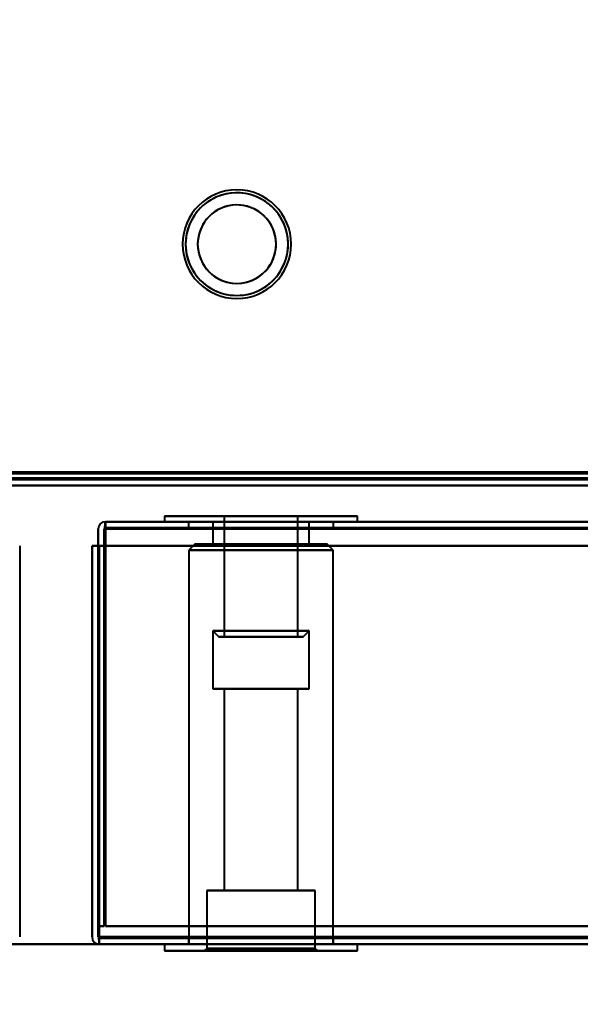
# Model space of a CAD drawing. Header units: millimetres. Extents: x -1483 to 905, y -1392 to 951.
# Tile 55 of 105: x -175 to -129, y -481 to -399. Entities that reach past the tile are written whole.
import ezdxf

# ---------------------------------------------------------------- set-up
doc = ezdxf.new("R2010")
doc.units = ezdxf.units.MM
doc.layers.add('A-GENM', color=13, linetype='Continuous', lineweight=40)
doc.layers.add('G-IMPT', color=8, linetype='Continuous', lineweight=40)

# ---------------------------------------------------------------- blocks, each defined once
blk = doc.blocks.new('Maintenance r21 - Maintenance r21-762144-Niveau de réf_')
at = {"layer": 'A-GENM'}
for p, q in [((-740, -476), (740, -476)), ((740, -476), (-740, -476))]:
    blk.add_line(p, q, dxfattribs=at)
blk = doc.blocks.new('NEXA 2000 CALQUES_dwg-762145-Niveau de réf_')
at = {"layer": 'G-IMPT'}
for p, q in [((-703.9, -404.55), (703.9, -404.55)), ((-739.4, -405.05), (739.4, -405.05)), ((-163, -407.6), (-163, -408.05)), ((-163, -407.6), (-163, -408.05)), ((-147, -407.6), (-163, -407.6)), ((-147, -407.6), (-163, -407.6)), ((-147, -407.6), (-163, -407.6)), ((-147, -407.6), (-163, -407.6)), ((-163, -407.6), (-155, -407.6)), ((-163, -407.6), (-155, -407.6)), ((-158.05, -407.6), (-158.05, -417.6)), ((-158.05, -407.6), (-158.05, -417.6)), ((-154.225, -407.6), (-158.05, -407.6)), ((-154.225, -407.6), (-158.05, -407.6)), ((-158.05, -407.6), (-152.05, -407.6)), ((-158.05, -407.6), (-152.05, -407.6)), ((-157.95, -407.6), (-151.95, -407.6)), ((-157.95, -407.6), (-151.95, -407.6)), ((-152.05, -407.6), (-155.775, -407.6)), ((-152.05, -407.6), (-155.775, -407.6)), ((-155, -407.6), (-147, -407.6)), ((-155, -407.6), (-147, -407.6)), ((-155, -407.6), (-147, -407.6)), ((-155, -407.6), (-147, -407.6)), ((-151.95, -407.6), (-154.225, -407.6)), ((-151.95, -407.6), (-154.225, -407.6)), ((-151.95, -417.6), (-151.95, -407.6)), ((-151.95, -417.6), (-151.95, -407.6)), ((-147, -408.05), (-147, -407.6)), ((-147, -408.05), (-147, -407.6)), ((738.9, -408.05), (-167.9, -408.05)), ((-167.9, -408.65), (-167.9, -408.05)), ((-167.9, -408.65), (-167.9, -408.05)), ((-167.9, -408.05), (-167.9, -408.65)), ((-167.9, -408.05), (-167.9, -408.65)), ((-155, -408.05), (-163, -408.05)), ((-155, -408.05), (-163, -408.05)), ((-163, -408.05), (-147, -408.05)), ((-163, -408.05), (-147, -408.05)), ((-163, -408.05), (-147, -408.05)), ((-163, -408.05), (-147, -408.05)), ((-161, -408.05), (-161, -408.55)), ((-161, -408.05), (-161, -408.55)), ((-161, -408.05), (-149, -408.05)), ((-161, -408.05), (-149, -408.05)), ((-161, -408.05), (-149, -408.05)), ((-161, -408.05), (-149, -408.05)), ((-149, -408.05), (-161, -408.05)), ((-149, -408.05), (-161, -408.05)), ((-149, -408.05), (-161, -408.05)), ((-149, -408.05), (-161, -408.05)), ((-161, -408.55), (-149, -408.55)), ((-161, -408.55), (-149, -408.55)), ((-161, -408.55), (-149, -408.55)), ((-161, -408.55), (-149, -408.55)), ((-149, -408.55), (-161, -408.55)), ((-149, -408.55), (-161, -408.55)), ((-149, -408.55), (-161, -408.55)), ((-149, -408.55), (-161, -408.55)), ((-159, -408.05), (-159, -409.9)), ((-159, -408.05), (-159, -409.9)), ((-159, -408.05), (-153.984, -408.05)), ((-159, -408.05), (-153.984, -408.05)), ((-153.984, -408.05), (-159, -408.05)), ((-153.984, -408.05), (-159, -408.05)), ((-156.016, -408.05), (-151, -408.05)), ((-156.016, -408.05), (-151, -408.05)), ((-151, -408.05), (-156.016, -408.05)), ((-151, -408.05), (-156.016, -408.05)), ((-147, -408.05), (-155, -408.05)), ((-147, -408.05), (-155, -408.05)), ((-147, -408.05), (-155, -408.05)), ((-147, -408.05), (-155, -408.05)), ((-151, -409.9), (-151, -408.05)), ((-151, -409.9), (-151, -408.05)), ((-149, -408.55), (-149, -408.05)), ((-149, -408.55), (-149, -408.05)), ((-160.475, -409.9), (-160.975, -410.4)), ((-160.475, -409.9), (-160.975, -410.4)), ((-155, -409.9), (-160.475, -409.9)), ((-155, -409.9), (-160.475, -409.9)), ((-160.475, -409.9), (-155, -409.9)), ((-160.475, -409.9), (-155, -409.9)), ((-159, -409.9), (-155, -409.9)), ((-159, -409.9), (-155, -409.9)), ((-155, -409.9), (-159, -409.9)), ((-155, -409.9), (-159, -409.9)), ((-151, -409.9), (-156.016, -409.9)), ((-151, -409.9), (-156.016, -409.9)), ((-149.525, -409.9), (-155, -409.9)), ((-155, -409.9), (-151, -409.9)), ((-149.525, -409.9), (-155, -409.9)), ((-155, -409.9), (-151, -409.9)), ((-153.984, -409.9), (-155, -409.9)), ((-153.984, -409.9), (-155, -409.9)), ((-155, -409.9), (-149.525, -409.9)), ((-155, -409.9), (-149.525, -409.9)), ((-149.025, -410.4), (-149.525, -409.9)), ((-149.025, -410.4), (-149.525, -409.9)), ((-160.975, -410.4), (-160.975, -443.05)), ((-160.975, -410.4), (-160.975, -443.05)), ((-155, -410.4), (-160.975, -410.4)), ((-155, -410.4), (-160.975, -410.4)), ((-160.975, -410.4), (-155, -410.4)), ((-160.975, -410.4), (-155, -410.4)), ((-149.025, -410.4), (-155, -410.4)), ((-149.025, -410.4), (-155, -410.4)), ((-155, -410.4), (-149.025, -410.4)), ((-155, -410.4), (-149.025, -410.4)), ((-149.025, -443.05), (-149.025, -410.4)), ((-149.025, -443.05), (-149.025, -410.4)), ((-159, -417.1), (-159, -421.9)), ((-159, -417.1), (-159, -421.9)), ((-159, -417.1), (-158.5, -417.6)), ((-159, -417.1), (-158.5, -417.6)), ((-156.016, -417.1), (-159, -417.1)), ((-153.984, -417.1), (-159, -417.1)), ((-156.016, -417.1), (-159, -417.1)), ((-153.984, -417.1), (-159, -417.1)), ((-159, -417.1), (-153.984, -417.1)), ((-159, -417.1), (-156.016, -417.1)), ((-159, -417.1), (-153.984, -417.1)), ((-159, -417.1), (-156.016, -417.1)), ((-154.111, -417.6), (-158.5, -417.6)), ((-154.111, -417.6), (-158.5, -417.6)), ((-158.5, -417.6), (-154.111, -417.6)), ((-158.5, -417.6), (-154.111, -417.6)), ((-152.05, -417.6), (-158.05, -417.6)), ((-152.05, -417.6), (-158.05, -417.6)), ((-158.05, -417.6), (-154.225, -417.6)), ((-158.05, -417.6), (-154.225, -417.6)), ((-151.95, -417.6), (-157.95, -417.6)), ((-151.95, -417.6), (-157.95, -417.6)), ((-151, -417.1), (-156.016, -417.1)), ((-151, -417.1), (-156.016, -417.1)), ((-156.016, -417.1), (-151, -417.1)), ((-156.016, -417.1), (-151, -417.1)), ((-151.5, -417.6), (-155.889, -417.6)), ((-151.5, -417.6), (-155.889, -417.6)), ((-155.889, -417.6), (-151.5, -417.6)), ((-155.889, -417.6), (-151.5, -417.6)), ((-155.775, -417.6), (-152.05, -417.6)), ((-155.775, -417.6), (-152.05, -417.6)), ((-154.225, -417.6), (-151.95, -417.6)), ((-154.225, -417.6), (-151.95, -417.6)), ((-151.5, -417.6), (-151, -417.1)), ((-151.5, -417.6), (-151, -417.1)), ((-151, -421.9), (-151, -417.1)), ((-151, -421.9), (-151, -417.1)), ((-159, -421.9), (-153.984, -421.9)), ((-159, -421.9), (-153.984, -421.9)), ((-155, -421.9), (-159, -421.9)), ((-155, -421.9), (-159, -421.9)), ((-158.05, -421.9), (-158.05, -438.6)), ((-158.05, -421.9), (-158.05, -438.6)), ((-158.05, -421.9), (-155, -421.9)), ((-158.05, -421.9), (-155, -421.9)), ((-154.225, -421.9), (-158.05, -421.9)), ((-154.225, -421.9), (-158.05, -421.9)), ((-156.016, -421.9), (-155, -421.9)), ((-156.016, -421.9), (-155, -421.9)), ((-155, -421.9), (-155.775, -421.9)), ((-155, -421.9), (-155.775, -421.9)), ((-155, -421.9), (-151, -421.9)), ((-155, -421.9), (-151, -421.9)), ((-151, -421.9), (-155, -421.9)), ((-155, -421.9), (-151.95, -421.9)), ((-151, -421.9), (-155, -421.9)), ((-155, -421.9), (-151.95, -421.9)), ((-151.95, -421.9), (-155, -421.9)), ((-151.95, -421.9), (-155, -421.9)), ((-151.95, -438.6), (-151.95, -421.9)), ((-151.95, -438.6), (-151.95, -421.9)), ((-159.5, -438.6), (-159.5, -443.4)), ((-159.5, -438.6), (-159.5, -443.4)), ((-159.5, -438.6), (-150.5, -438.6)), ((-159.5, -438.6), (-150.5, -438.6)), ((-159.5, -438.6), (-150.5, -438.6)), ((-159.5, -438.6), (-150.5, -438.6)), ((-155, -438.6), (-159.5, -438.6)), ((-155, -438.6), (-159.5, -438.6)), ((-158.05, -438.6), (-155, -438.6)), ((-158.05, -438.6), (-155, -438.6)), ((-155, -438.6), (-158.05, -438.6)), ((-155, -438.6), (-158.05, -438.6)), ((-155.775, -438.6), (-151.95, -438.6)), ((-155.775, -438.6), (-151.95, -438.6)), ((-155, -438.6), (-154.225, -438.6)), ((-155, -438.6), (-154.225, -438.6)), ((-151.95, -438.6), (-155, -438.6)), ((-151.95, -438.6), (-155, -438.6)), ((-150.5, -438.6), (-155, -438.6)), ((-150.5, -438.6), (-155, -438.6)), ((-150.5, -438.6), (-155, -438.6)), ((-150.5, -438.6), (-155, -438.6)), ((-150.5, -443.4), (-150.5, -438.6)), ((-150.5, -443.4), (-150.5, -438.6)), ((-168.4, -442.45), (-168.4, -443.05)), ((-168.4, -442.45), (-168.4, -443.05)), ((-168.4, -443.05), (-168.4, -442.45)), ((-168.4, -443.05), (-168.4, -442.45)), ((-161, -442.55), (-161, -443.05)), ((-161, -442.55), (-161, -443.05)), ((-149, -442.55), (-161, -442.55)), ((-149, -442.55), (-161, -442.55)), ((-149, -442.55), (-161, -442.55)), ((-149, -442.55), (-161, -442.55)), ((-161, -442.55), (-149, -442.55)), ((-161, -442.55), (-149, -442.55)), ((-161, -442.55), (-149, -442.55)), ((-161, -442.55), (-149, -442.55)), ((-149, -443.05), (-149, -442.55)), ((-149, -443.05), (-149, -442.55)), ((-168.4, -443.05), (739.4, -443.05)), ((-163, -443.05), (-163, -443.6)), ((-163, -443.05), (-163, -443.6)), ((-163, -443.05), (-155, -443.05)), ((-163, -443.05), (-155, -443.05)), ((-147, -443.05), (-163, -443.05)), ((-147, -443.05), (-163, -443.05)), ((-147, -443.05), (-163, -443.05)), ((-147, -443.05), (-163, -443.05)), ((-163, -443.6), (-147, -443.6)), ((-163, -443.6), (-147, -443.6)), ((-163, -443.6), (-147, -443.6)), ((-163, -443.6), (-147, -443.6)), ((-155, -443.6), (-163, -443.6)), ((-155, -443.6), (-163, -443.6)), ((-161, -443.05), (-149, -443.05)), ((-161, -443.05), (-149, -443.05)), ((-161, -443.05), (-149, -443.05)), ((-161, -443.05), (-149, -443.05)), ((-155, -443.05), (-160.975, -443.05)), ((-155, -443.05), (-160.975, -443.05)), ((-159.5, -443.4), (-159.7, -443.6)), ((-159.5, -443.4), (-159.7, -443.6)), ((-159.7, -443.6), (-155, -443.6)), ((-159.7, -443.6), (-155, -443.6)), ((-155, -443.6), (-159.7, -443.6)), ((-155, -443.6), (-159.7, -443.6)), ((-159.5, -443.4), (-155, -443.4)), ((-159.5, -443.4), (-155, -443.4)), ((-155, -443.4), (-159.5, -443.4)), ((-155, -443.4), (-159.5, -443.4)), ((-149.025, -443.05), (-155, -443.05)), ((-149.025, -443.05), (-155, -443.05)), ((-155, -443.05), (-147, -443.05)), ((-155, -443.05), (-147, -443.05)), ((-155, -443.05), (-147, -443.05)), ((-155, -443.05), (-147, -443.05)), ((-155, -443.4), (-150.5, -443.4)), ((-155, -443.4), (-150.5, -443.4)), ((-150.5, -443.4), (-155, -443.4)), ((-150.5, -443.4), (-155, -443.4)), ((-155, -443.6), (-150.3, -443.6)), ((-155, -443.6), (-150.3, -443.6)), ((-150.3, -443.6), (-155, -443.6)), ((-150.3, -443.6), (-155, -443.6)), ((-147, -443.6), (-155, -443.6)), ((-147, -443.6), (-155, -443.6)), ((-147, -443.6), (-155, -443.6)), ((-147, -443.6), (-155, -443.6)), ((-150.3, -443.6), (-150.5, -443.4)), ((-150.3, -443.6), (-150.5, -443.4)), ((-147, -443.6), (-147, -443.05)), ((-147, -443.6), (-147, -443.05))]:
    blk.add_line(p, q, dxfattribs=at)
at = {"layer": 'G-IMPT', "flags": 128}
for points in [[(-739.4, -404.45), (-369.7, -404.45), (0, -404.45), (369.7, -404.45), (739.4, -404.45)], [(739.4, -404.45), (369.7, -404.45), (0, -404.45), (-369.7, -404.45), (-739.4, -404.45)], [(739.4, -404.45), (369.7, -404.45), (0, -404.45), (-369.7, -404.45), (-739.4, -404.45)], [(-739.4, -404.55), (-369.7, -404.55), (0, -404.55), (369.7, -404.55), (739.4, -404.55)], [(-739, -404.05), (-369.5, -404.05), (0, -404.05), (369.5, -404.05), (739, -404.05)], [(739, -404.05), (369.5, -404.05), (0, -404.05), (-369.5, -404.05), (-739, -404.05)], [(738.9, -404.05), (369.45, -404.05), (0, -404.05), (-369.45, -404.05), (-738.9, -404.05)], [(-738.9, -404.05), (-369.45, -404.05), (0, -404.05), (369.45, -404.05), (738.9, -404.05)], [(-738.9, -404.55), (-369.45, -404.55), (0, -404.55), (369.45, -404.55), (738.9, -404.55)], [(738.9, -404.55), (369.45, -404.55), (0, -404.55), (-369.45, -404.55), (-738.9, -404.55)], [(-738.9, -404.55), (-369.45, -404.55), (0, -404.55), (369.45, -404.55), (738.9, -404.55)], [(738.9, -404.55), (369.45, -404.55), (0, -404.55), (-369.45, -404.55), (-738.9, -404.55)], [(-738.9, -404.55), (-369.45, -404.55), (0, -404.55), (369.45, -404.55), (738.9, -404.55)], [(738.9, -404.55), (369.45, -404.55), (0, -404.55), (-369.45, -404.55), (-738.9, -404.55)], [(707, -403.95), (353.5, -403.95), (0, -403.95), (-353.5, -403.95), (-707, -403.95)], [(-707, -403.95), (-353.5, -403.95), (0, -403.95), (353.5, -403.95), (707, -403.95)], [(-704.4, -404.45), (-352.2, -404.45), (0, -404.45), (352.2, -404.45), (704.4, -404.45)], [(704.4, -404.55), (352.2, -404.55), (0, -404.55), (-352.2, -404.55), (-704.4, -404.55)], [(-704, -404.05), (-352, -404.05), (0, -404.05), (352, -404.05), (704, -404.05)], [(704, -404.05), (352, -404.05), (0, -404.05), (-352, -404.05), (-704, -404.05)], [(703.9, -403.95), (351.95, -403.95), (0, -403.95), (-351.95, -403.95), (-703.9, -403.95)], [(-703.9, -403.95), (-351.95, -403.95), (0, -403.95), (351.95, -403.95), (703.9, -403.95)], [(-703.9, -404.05), (-351.95, -404.05), (0, -404.05), (351.95, -404.05), (703.9, -404.05)], [(703.9, -404.05), (351.95, -404.05), (0, -404.05), (-351.95, -404.05), (-703.9, -404.05)], [(-703.9, -404.55), (-351.95, -404.55), (0, -404.55), (351.95, -404.55), (703.9, -404.55)], [(703.9, -404.55), (351.95, -404.55), (0, -404.55), (-351.95, -404.55), (-703.9, -404.55)], [(-703.9, -404.55), (-351.95, -404.55), (0, -404.55), (351.95, -404.55), (703.9, -404.55)], [(703.9, -404.55), (351.95, -404.55), (0, -404.55), (-351.95, -404.55), (-703.9, -404.55)], [(703.9, -404.55), (351.95, -404.55), (0, -404.55), (-351.95, -404.55), (-703.9, -404.55)], [(-703.9, -404.55), (-351.95, -404.55), (0, -404.55), (351.95, -404.55), (703.9, -404.55)], [(560.201, -404.45), (280.101, -404.45), (0, -404.45), (-280.101, -404.45), (-560.201, -404.45)], [(-560.201, -404.45), (-280.101, -404.45), (0, -404.45), (280.101, -404.45), (560.201, -404.45)], [(-739.4, -405.05), (-369.7, -405.05), (0, -405.05), (369.7, -405.05), (739.4, -405.05)], [(739.4, -405.05), (369.7, -405.05), (0, -405.05), (-369.7, -405.05), (-739.4, -405.05)], [(-739.4, -405.05), (-369.7, -405.05), (0, -405.05), (369.7, -405.05), (739.4, -405.05)], [(739.4, -405.05), (369.7, -405.05), (0, -405.05), (-369.7, -405.05), (-739.4, -405.05)], [(-704.4, -405.05), (-352.2, -405.05), (0, -405.05), (352.2, -405.05), (704.4, -405.05)], [(704.4, -405.05), (352.2, -405.05), (0, -405.05), (-352.2, -405.05), (-704.4, -405.05)], [(-704.4, -405.05), (-352.2, -405.05), (0, -405.05), (352.2, -405.05), (704.4, -405.05)], [(704.4, -405.05), (352.2, -405.05), (0, -405.05), (-352.2, -405.05), (-704.4, -405.05)], [(-168.5, -410.05), (-168.5, -409.7), (-168.5, -409.35), (-168.5, -409), (-168.5, -408.65)], [(-168.5, -408.65), (-168.5, -409), (-168.5, -409.35), (-168.5, -409.7), (-168.5, -410.05)], [(-168.5, -410.05), (-168.5, -409.7), (-168.5, -409.35), (-168.5, -409), (-168.5, -408.65)], [(-168.5, -408.65), (-168.5, -409), (-168.5, -409.35), (-168.5, -409.7), (-168.5, -410.05)], [(-167.95, -408.6), (-167.963, -416.838), (-167.975, -425.075), (-167.988, -433.313), (-168, -441.55)], [(-168, -441.55), (-167.988, -433.313), (-167.975, -425.075), (-167.963, -416.838), (-167.95, -408.6)], [(-168, -408.65), (-168, -416.875), (-168, -425.1), (-168, -433.325), (-168, -441.55)], [(-168, -441.55), (-168, -433.325), (-168, -425.1), (-168, -416.875), (-168, -408.65)], [(-167.9, -408.05), (-167.913, -408.188), (-167.925, -408.325), (-167.938, -408.463), (-167.95, -408.6)], [(-167.95, -408.6), (-167.938, -408.463), (-167.925, -408.325), (-167.913, -408.188), (-167.9, -408.05)], [(738.9, -408.05), (512.2, -408.05), (285.5, -408.05), (58.8, -408.05), (-167.9, -408.05)], [(-167.9, -408.05), (58.8, -408.05), (285.5, -408.05), (512.2, -408.05), (738.9, -408.05)], [(-167.9, -408.6), (-167.9, -408.463), (-167.9, -408.325), (-167.9, -408.188), (-167.9, -408.05)], [(-167.9, -408.05), (-167.9, -408.188), (-167.9, -408.325), (-167.9, -408.463), (-167.9, -408.6)], [(738.9, -408.05), (512.2, -408.05), (285.5, -408.05), (58.8, -408.05), (-167.9, -408.05)], [(-167.9, -408.05), (58.8, -408.05), (285.5, -408.05), (512.2, -408.05), (738.9, -408.05)], [(-167.9, -408.55), (58.8, -408.55), (285.5, -408.55), (512.2, -408.55), (738.9, -408.55)], [(738.9, -408.55), (512.2, -408.55), (285.5, -408.55), (58.8, -408.55), (-167.9, -408.55)], [(-167.9, -441.55), (-167.9, -433.313), (-167.9, -425.075), (-167.9, -416.838), (-167.9, -408.6)], [(-167.9, -408.6), (-167.9, -416.838), (-167.9, -425.075), (-167.9, -433.313), (-167.9, -441.55)], [(-167.9, -408.65), (58.8, -408.65), (285.5, -408.65), (512.2, -408.65), (738.9, -408.65)], [(-167.9, -441.55), (-167.9, -433.325), (-167.9, -425.1), (-167.9, -416.875), (-167.9, -408.65)], [(-167.9, -408.65), (58.8, -408.65), (285.5, -408.65), (512.2, -408.65), (738.9, -408.65)], [(738.9, -408.65), (512.2, -408.65), (285.5, -408.65), (58.8, -408.65), (-167.9, -408.65)], [(738.9, -408.65), (512.2, -408.65), (285.5, -408.65), (58.8, -408.65), (-167.9, -408.65)], [(-167.9, -408.65), (-167.9, -416.875), (-167.9, -425.1), (-167.9, -433.325), (-167.9, -441.55)], [(-167.9, -408.65), (-167.9, -409), (-167.9, -409.35), (-167.9, -409.7), (-167.9, -410.05)], [(-167.9, -410.05), (-167.9, -409.7), (-167.9, -409.35), (-167.9, -409), (-167.9, -408.65)], [(-167.9, -408.65), (58.8, -408.65), (285.5, -408.65), (512.2, -408.65), (738.9, -408.65)], [(738.9, -408.65), (512.2, -408.65), (285.5, -408.65), (58.8, -408.65), (-167.9, -408.65)], [(-167.9, -408.65), (-167.9, -409), (-167.9, -409.35), (-167.9, -409.7), (-167.9, -410.05)], [(-167.9, -410.05), (-167.9, -409.7), (-167.9, -409.35), (-167.9, -409), (-167.9, -408.65)], [(-175, -410.05), (-175, -418.15), (-175, -426.25), (-175, -434.35), (-175, -442.45)], [(-168.5, -410.05), (-168.625, -410.05), (-168.75, -410.05), (-168.875, -410.05), (-169, -410.05)], [(-169, -410.05), (-168.875, -410.05), (-168.75, -410.05), (-168.625, -410.05), (-168.5, -410.05)], [(-169, -442.45), (-169, -434.35), (-169, -426.25), (-169, -418.15), (-169, -410.05)], [(-169, -410.05), (-168.875, -410.05), (-168.75, -410.05), (-168.625, -410.05), (-168.5, -410.05)], [(-169, -410.05), (-169, -418.15), (-169, -426.25), (-169, -434.35), (-169, -442.45)], [(-169, -442.45), (-169, -434.35), (-169, -426.25), (-169, -418.15), (-169, -410.05)], [(-168.5, -410.05), (-168.625, -410.05), (-168.75, -410.05), (-168.875, -410.05), (-169, -410.05)], [(-169, -410.05), (-169, -418.15), (-169, -426.25), (-169, -434.35), (-169, -442.45)], [(-168.5, -441.55), (-168.5, -433.675), (-168.5, -425.8), (-168.5, -417.925), (-168.5, -410.05)], [(-168.5, -410.05), (-168.5, -417.925), (-168.5, -425.8), (-168.5, -433.675), (-168.5, -441.55)], [(-168.5, -441.55), (-168.5, -433.675), (-168.5, -425.8), (-168.5, -417.925), (-168.5, -410.05)], [(-168.5, -410.05), (-168.5, -418.15), (-168.5, -426.25), (-168.5, -434.35), (-168.5, -442.45)], [(-168.5, -442.45), (-168.5, -434.35), (-168.5, -426.25), (-168.5, -418.15), (-168.5, -410.05)], [(-168.5, -410.05), (-168.5, -417.925), (-168.5, -425.8), (-168.5, -433.675), (-168.5, -441.55)], [(-168.5, -410.05), (-168.488, -418.163), (-168.475, -426.275), (-168.463, -434.388), (-168.45, -442.5)], [(-168.45, -442.5), (-168.463, -434.388), (-168.475, -426.275), (-168.488, -418.163), (-168.5, -410.05)], [(-168.4, -442.5), (-168.4, -434.388), (-168.4, -426.275), (-168.4, -418.163), (-168.4, -410.05)], [(-168.4, -410.05), (-168.4, -418.15), (-168.4, -426.25), (-168.4, -434.35), (-168.4, -442.45)], [(-168.4, -442.45), (-168.4, -434.35), (-168.4, -426.25), (-168.4, -418.15), (-168.4, -410.05)], [(-168.4, -410.05), (-168.4, -418.163), (-168.4, -426.275), (-168.4, -434.388), (-168.4, -442.5)], [(-167.9, -410.05), (-168.025, -410.05), (-168.15, -410.05), (-168.275, -410.05), (-168.4, -410.05)], [(-168.4, -410.05), (-168.4, -418.15), (-168.4, -426.25), (-168.4, -434.35), (-168.4, -442.45)], [(-168.4, -410.05), (-168.275, -410.05), (-168.15, -410.05), (-168.025, -410.05), (-167.9, -410.05)], [(739.4, -410.05), (512.45, -410.05), (285.5, -410.05), (58.55, -410.05), (-168.4, -410.05)], [(-168.4, -442.45), (-168.4, -434.35), (-168.4, -426.25), (-168.4, -418.15), (-168.4, -410.05)], [(-168.4, -410.05), (58.55, -410.05), (285.5, -410.05), (512.45, -410.05), (739.4, -410.05)], [(-168.4, -410.05), (-168.4, -418.15), (-168.4, -426.25), (-168.4, -434.35), (-168.4, -442.45)], [(739.4, -410.05), (512.45, -410.05), (285.5, -410.05), (58.55, -410.05), (-168.4, -410.05)], [(-167.9, -410.05), (-168.025, -410.05), (-168.15, -410.05), (-168.275, -410.05), (-168.4, -410.05)], [(-168.4, -410.05), (58.55, -410.05), (285.5, -410.05), (512.45, -410.05), (739.4, -410.05)], [(-168.4, -442.45), (-168.4, -434.35), (-168.4, -426.25), (-168.4, -418.15), (-168.4, -410.05)], [(-168.4, -410.05), (-168.275, -410.05), (-168.15, -410.05), (-168.025, -410.05), (-167.9, -410.05)], [(-167.9, -410.05), (-167.9, -417.925), (-167.9, -425.8), (-167.9, -433.675), (-167.9, -441.55)], [(738.9, -410.05), (512.2, -410.05), (285.5, -410.05), (58.8, -410.05), (-167.9, -410.05)], [(-167.9, -410.05), (58.8, -410.05), (285.5, -410.05), (512.2, -410.05), (738.9, -410.05)], [(-167.9, -441.55), (-167.9, -433.675), (-167.9, -425.8), (-167.9, -417.925), (-167.9, -410.05)], [(-167.9, -441.55), (-167.9, -433.675), (-167.9, -425.8), (-167.9, -417.925), (-167.9, -410.05)], [(-167.9, -410.05), (58.8, -410.05), (285.5, -410.05), (512.2, -410.05), (738.9, -410.05)], [(738.9, -410.05), (512.2, -410.05), (285.5, -410.05), (58.8, -410.05), (-167.9, -410.05)], [(-167.9, -410.05), (-167.9, -417.925), (-167.9, -425.8), (-167.9, -433.675), (-167.9, -441.55)], [(-168, -441.55), (-168.125, -441.55), (-168.25, -441.55), (-168.375, -441.55), (-168.5, -441.55)], [(-168.5, -441.55), (-168.375, -441.55), (-168.25, -441.55), (-168.125, -441.55), (-168, -441.55)], [(-168, -441.55), (-168.125, -441.55), (-168.25, -441.55), (-168.375, -441.55), (-168.5, -441.55)], [(-168.5, -441.55), (-168.375, -441.55), (-168.25, -441.55), (-168.125, -441.55), (-168, -441.55)], [(738.9, -441.55), (512.2, -441.55), (285.5, -441.55), (58.8, -441.55), (-167.9, -441.55)], [(-167.9, -441.55), (58.8, -441.55), (285.5, -441.55), (512.2, -441.55), (738.9, -441.55)], [(738.9, -441.55), (512.2, -441.55), (285.5, -441.55), (58.8, -441.55), (-167.9, -441.55)], [(-167.9, -441.55), (58.8, -441.55), (285.5, -441.55), (512.2, -441.55), (738.9, -441.55)], [(-167.9, -441.55), (58.8, -441.55), (285.5, -441.55), (512.2, -441.55), (738.9, -441.55)], [(738.9, -441.55), (512.2, -441.55), (285.5, -441.55), (58.8, -441.55), (-167.9, -441.55)], [(738.9, -441.55), (512.2, -441.55), (285.5, -441.55), (58.8, -441.55), (-167.9, -441.55)], [(-167.9, -441.55), (58.8, -441.55), (285.5, -441.55), (512.2, -441.55), (738.9, -441.55)], [(-168.45, -442.5), (-168.438, -442.638), (-168.425, -442.775), (-168.413, -442.913), (-168.4, -443.05)], [(-168.4, -443.05), (-168.413, -442.913), (-168.425, -442.775), (-168.438, -442.638), (-168.45, -442.5)], [(-168.4, -442.45), (58.55, -442.45), (285.5, -442.45), (512.45, -442.45), (739.4, -442.45)], [(739.4, -442.45), (512.45, -442.45), (285.5, -442.45), (58.55, -442.45), (-168.4, -442.45)], [(-168.4, -442.45), (58.55, -442.45), (285.5, -442.45), (512.45, -442.45), (739.4, -442.45)], [(739.4, -442.45), (512.45, -442.45), (285.5, -442.45), (58.55, -442.45), (-168.4, -442.45)], [(-168.4, -442.45), (58.55, -442.45), (285.5, -442.45), (512.45, -442.45), (739.4, -442.45)], [(739.4, -442.45), (512.45, -442.45), (285.5, -442.45), (58.55, -442.45), (-168.4, -442.45)], [(-168.4, -443.05), (-168.4, -442.913), (-168.4, -442.775), (-168.4, -442.638), (-168.4, -442.5)], [(-168.4, -442.5), (-168.4, -442.638), (-168.4, -442.775), (-168.4, -442.913), (-168.4, -443.05)], [(-168.4, -442.55), (58.55, -442.55), (285.5, -442.55), (512.45, -442.55), (739.4, -442.55)], [(739.4, -442.55), (512.45, -442.55), (285.5, -442.55), (58.55, -442.55), (-168.4, -442.55)], [(739.4, -443.05), (512.45, -443.05), (285.5, -443.05), (58.55, -443.05), (-168.4, -443.05)], [(-168.4, -443.05), (58.55, -443.05), (285.5, -443.05), (512.45, -443.05), (739.4, -443.05)], [(739.4, -443.05), (512.45, -443.05), (285.5, -443.05), (58.55, -443.05), (-168.4, -443.05)], [(-168.4, -443.05), (58.55, -443.05), (285.5, -443.05), (512.45, -443.05), (739.4, -443.05)]]:
    blk.add_lwpolyline(points, dxfattribs=at)
at = {"layer": 'G-IMPT'}
for centre, radius, start, end in [((-157, -385.05), 4.5, 90, 270), ((-157, -385.05), 4.5, 90, 180), ((-157, -385.05), 4.5, 90, 270), ((-157, -385.05), 4.5, 0, 180), ((-157, -385.05), 4.25, 0, 180), ((-157, -385.05), 4.25, 0, 180), ((-157, -385.05), 4.25, 0, 180), ((-157, -385.05), 4.25, 0, 180), ((-157, -385.05), 4.25, 299.99999, 119.99999), ((-157, -385.05), 4.25, 299.99999, 119.99999), ((-157, -385.05), 4.25, 299.99999, 119.99999), ((-157, -385.05), 4.25, 299.99999, 119.99999), ((-157, -385.05), 4.5, 270, 90), ((-157, -385.05), 4.5, 270, 90), ((-157, -385.05), 4.5, 270, 90), ((-157, -385.05), 4.25, 119.99999, 299.99999), ((-157, -385.05), 4.25, 119.99999, 299.99999), ((-157, -385.05), 4.25, 119.99999, 299.99999), ((-157, -385.05), 4.25, 119.99999, 299.99999), ((-157, -385.05), 3.25, 0, 180), ((-157, -385.05), 3.25, 0, 180), ((-157, -385.05), 3.25, 0, 180), ((-157, -385.05), 3.25, 0, 180), ((-157, -385.05), 3.25, 0, 180), ((-157, -385.05), 3.25, 299.99999, 119.99999), ((-157, -385.05), 3.25, 299.99999, 119.99999), ((-157, -385.05), 3.25, 299.99999, 119.99999), ((-157, -385.05), 3.25, 119.99999, 299.99999), ((-157, -385.05), 3.25, 119.99999, 180), ((-157, -385.05), 3.25, 119.99999, 299.99999), ((-157, -385.05), 4.5, 180, 270), ((-157, -385.05), 4.5, 180, 0), ((-157, -385.05), 4.25, 180, 0), ((-157, -385.05), 4.25, 180, 0), ((-157, -385.05), 4.25, 180, 360), ((-157, -385.05), 4.25, 180, 0), ((-157, -385.05), 3.25, 180, 0), ((-157, -385.05), 3.25, 180, 0), ((-157, -385.05), 3.25, 180, 0), ((-157, -385.05), 3.25, 180, 0), ((-157, -385.05), 3.25, 180, 0), ((-157, -385.05), 3.25, 180, 299.99999), ((-167.9, -408.65), 0.6, 90, 180), ((-167.9, -408.65), 0.6, 90, 180), ((-167.9, -408.65), 0.6, 90, 180), ((-167.9, -408.65), 0.6, 90, 180), ((-168.4, -442.45), 0.6, 180, 270), ((-168.4, -442.45), 0.6, 180, 270), ((-168.4, -442.45), 0.6, 180, 270), ((-168.4, -442.45), 0.6, 180, 270)]:
    blk.add_arc(centre, radius, start, end, dxfattribs=at)

msp = doc.modelspace()

# ---------------------------------------------------------------- linework, layer by layer
at = {"color": 94, "lineweight": 30}
msp.add_circle((0, -18), 609.6, dxfattribs=at)

# ---------------------------------------------------------------- block references
at = {"layer": 'A-GENM'}
msp.add_blockref('Maintenance r21 - Maintenance r21-762144-Niveau de réf_', (0, 0), dxfattribs=at)
at = {"layer": 'G-IMPT'}
msp.add_blockref('NEXA 2000 CALQUES_dwg-762145-Niveau de réf_', (0, -32.95), dxfattribs=at)

doc.saveas('drawing.dxf')
